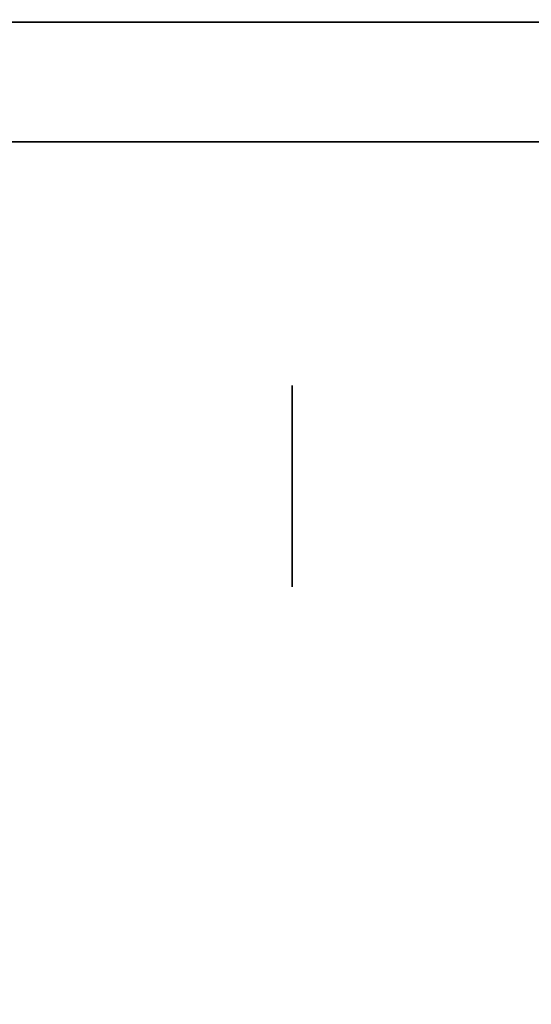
# Model space of a CAD drawing. Extents: x 248.8 to 273, y 2872.5 to 2876.7.
# Tile 16 of 256: x 248.8845 to 248.9252, y 2872.6435 to 2872.7217. Entities that reach past the tile are written whole.
import ezdxf

# ---------------------------------------------------------------- set-up
doc = ezdxf.new("R2010")
doc.units = 0
doc.header["$LTSCALE"] = 150
doc.header["$MEASUREMENT"] = 0
doc.layers.add('3DFACE_BOLT', color=7, linetype='CONTINUOUS')
doc.layers.add('3DFACE_SHAPE', color=7, linetype='CONTINUOUS')

msp = doc.modelspace()

# ---------------------------------------------------------------- linework, layer by layer
at = {"layer": '3DFACE_BOLT', "color": 1}
for points, invisible_edges in [([(248.906187, 2872.692275, -0.137472), (248.856187, 2872.692666, -0.135), (248.906187, 2872.692666, -0.135)], 3), ([(248.856187, 2872.692666, -0.135), (248.856187, 2872.692275, -0.132528), (248.906187, 2872.692666, -0.135)], 14), ([(248.906187, 2872.692666, -0.135), (248.856187, 2872.692275, -0.132528), (248.906187, 2872.692275, -0.132528)], 3), ([(248.906187, 2872.692275, -0.067472), (248.856187, 2872.692666, -0.065), (248.906187, 2872.692666, -0.065)], 3), ([(248.856187, 2872.692666, -0.065), (248.856187, 2872.692275, -0.062528), (248.906187, 2872.692666, -0.065)], 14), ([(248.906187, 2872.692666, -0.065), (248.856187, 2872.692275, -0.062528), (248.906187, 2872.692275, -0.062528)], 3), ([(248.856187, 2872.692275, -0.137472), (248.856187, 2872.692666, -0.135), (248.906187, 2872.692275, -0.137472)], 14), ([(248.856187, 2872.692275, -0.067472), (248.856187, 2872.692666, -0.065), (248.906187, 2872.692275, -0.067472)], 14), ([(248.856187, 2872.691139, -0.139702), (248.856187, 2872.692275, -0.137472), (248.906187, 2872.691139, -0.139702)], 14), ([(248.906187, 2872.691139, -0.139702), (248.856187, 2872.692275, -0.137472), (248.906187, 2872.692275, -0.137472)], 3), ([(248.856187, 2872.692275, -0.132528), (248.856187, 2872.691139, -0.130298), (248.906187, 2872.692275, -0.132528)], 14), ([(248.906187, 2872.692275, -0.132528), (248.856187, 2872.691139, -0.130298), (248.906187, 2872.691139, -0.130298)], 3), ([(248.856187, 2872.691139, -0.069702), (248.856187, 2872.692275, -0.067472), (248.906187, 2872.691139, -0.069702)], 14), ([(248.906187, 2872.691139, -0.069702), (248.856187, 2872.692275, -0.067472), (248.906187, 2872.692275, -0.067472)], 3), ([(248.856187, 2872.692275, -0.062528), (248.856187, 2872.691139, -0.060298), (248.906187, 2872.692275, -0.062528)], 14), ([(248.906187, 2872.692275, -0.062528), (248.856187, 2872.691139, -0.060298), (248.906187, 2872.691139, -0.060298)], 3), ([(248.906187, 2872.692275, -0.137472), (248.906187, 2872.692666, -0.135), (248.906187, 2872.692275, -0.132528)], 12), ([(248.906187, 2872.692275, -0.067472), (248.906187, 2872.692666, -0.065), (248.906187, 2872.692275, -0.062528)], 12), ([(248.906187, 2872.691139, -0.139702), (248.906187, 2872.692275, -0.137472), (248.906187, 2872.691139, -0.130298)], 14), ([(248.906187, 2872.691139, -0.130298), (248.906187, 2872.692275, -0.137472), (248.906187, 2872.692275, -0.132528)], 3), ([(248.906187, 2872.691139, -0.069702), (248.906187, 2872.692275, -0.067472), (248.906187, 2872.691139, -0.060298)], 14), ([(248.906187, 2872.691139, -0.060298), (248.906187, 2872.692275, -0.067472), (248.906187, 2872.692275, -0.062528)], 3), ([(248.856187, 2872.689369, -0.141472), (248.856187, 2872.691139, -0.139702), (248.906187, 2872.689369, -0.141472)], 14), ([(248.906187, 2872.689369, -0.141472), (248.856187, 2872.691139, -0.139702), (248.906187, 2872.691139, -0.139702)], 3), ([(248.856187, 2872.691139, -0.130298), (248.856187, 2872.689369, -0.128528), (248.906187, 2872.691139, -0.130298)], 14), ([(248.906187, 2872.691139, -0.130298), (248.856187, 2872.689369, -0.128528), (248.906187, 2872.689369, -0.128528)], 3), ([(248.856187, 2872.689369, -0.071472), (248.856187, 2872.691139, -0.069702), (248.906187, 2872.689369, -0.071472)], 14), ([(248.906187, 2872.689369, -0.071472), (248.856187, 2872.691139, -0.069702), (248.906187, 2872.691139, -0.069702)], 3), ([(248.856187, 2872.691139, -0.060298), (248.856187, 2872.689369, -0.058528), (248.906187, 2872.691139, -0.060298)], 14), ([(248.906187, 2872.691139, -0.060298), (248.856187, 2872.689369, -0.058528), (248.906187, 2872.689369, -0.058528)], 3), ([(248.906187, 2872.689369, -0.141472), (248.906187, 2872.691139, -0.139702), (248.906187, 2872.689369, -0.128528)], 14), ([(248.906187, 2872.689369, -0.128528), (248.906187, 2872.691139, -0.139702), (248.906187, 2872.691139, -0.130298)], 3), ([(248.906187, 2872.689369, -0.071472), (248.906187, 2872.691139, -0.069702), (248.906187, 2872.689369, -0.058528)], 14), ([(248.906187, 2872.689369, -0.058528), (248.906187, 2872.691139, -0.069702), (248.906187, 2872.691139, -0.060298)], 3), ([(248.856187, 2872.687139, -0.142608), (248.856187, 2872.689369, -0.141472), (248.906187, 2872.687139, -0.142608)], 14), ([(248.906187, 2872.687139, -0.142608), (248.856187, 2872.689369, -0.141472), (248.906187, 2872.689369, -0.141472)], 3), ([(248.856187, 2872.689369, -0.128528), (248.856187, 2872.687139, -0.127392), (248.906187, 2872.689369, -0.128528)], 14), ([(248.906187, 2872.689369, -0.128528), (248.856187, 2872.687139, -0.127392), (248.906187, 2872.687139, -0.127392)], 3), ([(248.856187, 2872.687139, -0.072608), (248.856187, 2872.689369, -0.071472), (248.906187, 2872.687139, -0.072608)], 14), ([(248.906187, 2872.687139, -0.072608), (248.856187, 2872.689369, -0.071472), (248.906187, 2872.689369, -0.071472)], 3), ([(248.856187, 2872.689369, -0.058528), (248.856187, 2872.687139, -0.057392), (248.906187, 2872.689369, -0.058528)], 14), ([(248.906187, 2872.689369, -0.058528), (248.856187, 2872.687139, -0.057392), (248.906187, 2872.687139, -0.057392)], 3), ([(248.906187, 2872.687139, -0.142608), (248.906187, 2872.689369, -0.141472), (248.906187, 2872.687139, -0.127392)], 14), ([(248.906187, 2872.687139, -0.127392), (248.906187, 2872.689369, -0.141472), (248.906187, 2872.689369, -0.128528)], 3), ([(248.906187, 2872.687139, -0.072608), (248.906187, 2872.689369, -0.071472), (248.906187, 2872.687139, -0.057392)], 14), ([(248.906187, 2872.687139, -0.057392), (248.906187, 2872.689369, -0.071472), (248.906187, 2872.689369, -0.058528)], 3), ([(248.856187, 2872.684666, -0.143), (248.856187, 2872.687139, -0.142608), (248.906187, 2872.684666, -0.143)], 14), ([(248.906187, 2872.684666, -0.143), (248.856187, 2872.687139, -0.142608), (248.906187, 2872.687139, -0.142608)], 3), ([(248.856187, 2872.687139, -0.127392), (248.856187, 2872.684666, -0.127), (248.906187, 2872.687139, -0.127392)], 14), ([(248.906187, 2872.687139, -0.127392), (248.856187, 2872.684666, -0.127), (248.906187, 2872.684666, -0.127)], 3), ([(248.856187, 2872.684666, -0.073), (248.856187, 2872.687139, -0.072608), (248.906187, 2872.684666, -0.073)], 14), ([(248.906187, 2872.684666, -0.073), (248.856187, 2872.687139, -0.072608), (248.906187, 2872.687139, -0.072608)], 3), ([(248.856187, 2872.687139, -0.057392), (248.856187, 2872.684666, -0.057), (248.906187, 2872.687139, -0.057392)], 14), ([(248.906187, 2872.687139, -0.057392), (248.856187, 2872.684666, -0.057), (248.906187, 2872.684666, -0.057)], 3), ([(248.906187, 2872.684666, -0.143), (248.906187, 2872.687139, -0.142608), (248.906187, 2872.684666, -0.127)], 14), ([(248.906187, 2872.684666, -0.127), (248.906187, 2872.687139, -0.142608), (248.906187, 2872.687139, -0.127392)], 3), ([(248.906187, 2872.684666, -0.073), (248.906187, 2872.687139, -0.072608), (248.906187, 2872.684666, -0.057)], 14), ([(248.906187, 2872.684666, -0.057), (248.906187, 2872.687139, -0.072608), (248.906187, 2872.687139, -0.057392)], 3), ([(248.906187, 2872.682194, -0.142608), (248.856187, 2872.684666, -0.143), (248.906187, 2872.684666, -0.143)], 3), ([(248.856187, 2872.684666, -0.127), (248.856187, 2872.682194, -0.127392), (248.906187, 2872.684666, -0.127)], 14), ([(248.906187, 2872.684666, -0.127), (248.856187, 2872.682194, -0.127392), (248.906187, 2872.682194, -0.127392)], 3), ([(248.906187, 2872.682194, -0.072608), (248.856187, 2872.684666, -0.073), (248.906187, 2872.684666, -0.073)], 3), ([(248.856187, 2872.684666, -0.057), (248.856187, 2872.682194, -0.057392), (248.906187, 2872.684666, -0.057)], 14), ([(248.906187, 2872.684666, -0.057), (248.856187, 2872.682194, -0.057392), (248.906187, 2872.682194, -0.057392)], 3), ([(248.856187, 2872.682194, -0.142608), (248.856187, 2872.684666, -0.143), (248.906187, 2872.682194, -0.142608)], 14), ([(248.856187, 2872.682194, -0.072608), (248.856187, 2872.684666, -0.073), (248.906187, 2872.682194, -0.072608)], 14), ([(248.906187, 2872.682194, -0.142608), (248.906187, 2872.684666, -0.143), (248.906187, 2872.682194, -0.127392)], 14), ([(248.906187, 2872.682194, -0.127392), (248.906187, 2872.684666, -0.143), (248.906187, 2872.684666, -0.127)], 3), ([(248.906187, 2872.682194, -0.072608), (248.906187, 2872.684666, -0.073), (248.906187, 2872.682194, -0.057392)], 14), ([(248.906187, 2872.682194, -0.057392), (248.906187, 2872.684666, -0.073), (248.906187, 2872.684666, -0.057)], 3), ([(248.856187, 2872.679964, -0.141472), (248.856187, 2872.682194, -0.142608), (248.906187, 2872.679964, -0.141472)], 14), ([(248.906187, 2872.679964, -0.141472), (248.856187, 2872.682194, -0.142608), (248.906187, 2872.682194, -0.142608)], 3), ([(248.856187, 2872.682194, -0.127392), (248.856187, 2872.679964, -0.128528), (248.906187, 2872.682194, -0.127392)], 14), ([(248.906187, 2872.682194, -0.127392), (248.856187, 2872.679964, -0.128528), (248.906187, 2872.679964, -0.128528)], 3), ([(248.856187, 2872.679964, -0.071472), (248.856187, 2872.682194, -0.072608), (248.906187, 2872.679964, -0.071472)], 14), ([(248.906187, 2872.679964, -0.071472), (248.856187, 2872.682194, -0.072608), (248.906187, 2872.682194, -0.072608)], 3), ([(248.856187, 2872.682194, -0.057392), (248.856187, 2872.679964, -0.058528), (248.906187, 2872.682194, -0.057392)], 14), ([(248.906187, 2872.682194, -0.057392), (248.856187, 2872.679964, -0.058528), (248.906187, 2872.679964, -0.058528)], 3), ([(248.906187, 2872.679964, -0.141472), (248.906187, 2872.682194, -0.142608), (248.906187, 2872.679964, -0.128528)], 14), ([(248.906187, 2872.679964, -0.128528), (248.906187, 2872.682194, -0.142608), (248.906187, 2872.682194, -0.127392)], 3), ([(248.906187, 2872.679964, -0.071472), (248.906187, 2872.682194, -0.072608), (248.906187, 2872.679964, -0.058528)], 14), ([(248.906187, 2872.679964, -0.058528), (248.906187, 2872.682194, -0.072608), (248.906187, 2872.682194, -0.057392)], 3), ([(248.856187, 2872.678194, -0.139702), (248.856187, 2872.679964, -0.141472), (248.906187, 2872.678194, -0.139702)], 14), ([(248.906187, 2872.678194, -0.139702), (248.856187, 2872.679964, -0.141472), (248.906187, 2872.679964, -0.141472)], 3), ([(248.856187, 2872.679964, -0.128528), (248.856187, 2872.678194, -0.130298), (248.906187, 2872.679964, -0.128528)], 14), ([(248.906187, 2872.679964, -0.128528), (248.856187, 2872.678194, -0.130298), (248.906187, 2872.678194, -0.130298)], 3), ([(248.856187, 2872.678194, -0.069702), (248.856187, 2872.679964, -0.071472), (248.906187, 2872.678194, -0.069702)], 14), ([(248.906187, 2872.678194, -0.069702), (248.856187, 2872.679964, -0.071472), (248.906187, 2872.679964, -0.071472)], 3), ([(248.856187, 2872.679964, -0.058528), (248.856187, 2872.678194, -0.060298), (248.906187, 2872.679964, -0.058528)], 14), ([(248.906187, 2872.679964, -0.058528), (248.856187, 2872.678194, -0.060298), (248.906187, 2872.678194, -0.060298)], 3), ([(248.906187, 2872.678194, -0.139702), (248.906187, 2872.679964, -0.141472), (248.906187, 2872.678194, -0.130298)], 14), ([(248.906187, 2872.678194, -0.130298), (248.906187, 2872.679964, -0.141472), (248.906187, 2872.679964, -0.128528)], 3), ([(248.906187, 2872.678194, -0.069702), (248.906187, 2872.679964, -0.071472), (248.906187, 2872.678194, -0.060298)], 14), ([(248.906187, 2872.678194, -0.060298), (248.906187, 2872.679964, -0.071472), (248.906187, 2872.679964, -0.058528)], 3), ([(248.856187, 2872.677058, -0.137472), (248.856187, 2872.678194, -0.139702), (248.906187, 2872.677058, -0.137472)], 14), ([(248.906187, 2872.677058, -0.137472), (248.856187, 2872.678194, -0.139702), (248.906187, 2872.678194, -0.139702)], 3), ([(248.856187, 2872.678194, -0.130298), (248.856187, 2872.677058, -0.132528), (248.906187, 2872.678194, -0.130298)], 14), ([(248.906187, 2872.678194, -0.130298), (248.856187, 2872.677058, -0.132528), (248.906187, 2872.677058, -0.132528)], 3), ([(248.856187, 2872.677058, -0.067472), (248.856187, 2872.678194, -0.069702), (248.906187, 2872.677058, -0.067472)], 14), ([(248.906187, 2872.677058, -0.067472), (248.856187, 2872.678194, -0.069702), (248.906187, 2872.678194, -0.069702)], 3), ([(248.856187, 2872.678194, -0.060298), (248.856187, 2872.677058, -0.062528), (248.906187, 2872.678194, -0.060298)], 14), ([(248.906187, 2872.678194, -0.060298), (248.856187, 2872.677058, -0.062528), (248.906187, 2872.677058, -0.062528)], 3), ([(248.906187, 2872.677058, -0.137472), (248.906187, 2872.678194, -0.139702), (248.906187, 2872.677058, -0.132528)], 14), ([(248.906187, 2872.677058, -0.132528), (248.906187, 2872.678194, -0.139702), (248.906187, 2872.678194, -0.130298)], 3), ([(248.906187, 2872.677058, -0.067472), (248.906187, 2872.678194, -0.069702), (248.906187, 2872.677058, -0.062528)], 14), ([(248.906187, 2872.677058, -0.062528), (248.906187, 2872.678194, -0.069702), (248.906187, 2872.678194, -0.060298)], 3), ([(248.856187, 2872.676666, -0.135), (248.856187, 2872.677058, -0.137472), (248.906187, 2872.676666, -0.135)], 14), ([(248.906187, 2872.676666, -0.135), (248.856187, 2872.677058, -0.137472), (248.906187, 2872.677058, -0.137472)], 3), ([(248.856187, 2872.677058, -0.132528), (248.856187, 2872.676666, -0.135), (248.906187, 2872.677058, -0.132528)], 14), ([(248.906187, 2872.677058, -0.132528), (248.856187, 2872.676666, -0.135), (248.906187, 2872.676666, -0.135)], 3), ([(248.856187, 2872.676666, -0.065), (248.856187, 2872.677058, -0.067472), (248.906187, 2872.676666, -0.065)], 14), ([(248.906187, 2872.676666, -0.065), (248.856187, 2872.677058, -0.067472), (248.906187, 2872.677058, -0.067472)], 3), ([(248.856187, 2872.677058, -0.062528), (248.856187, 2872.676666, -0.065), (248.906187, 2872.677058, -0.062528)], 14), ([(248.906187, 2872.677058, -0.062528), (248.856187, 2872.676666, -0.065), (248.906187, 2872.676666, -0.065)], 3), ([(248.906187, 2872.676666, -0.135), (248.906187, 2872.677058, -0.137472), (248.906187, 2872.677058, -0.132528)], 2), ([(248.906187, 2872.676666, -0.065), (248.906187, 2872.677058, -0.067472), (248.906187, 2872.677058, -0.062528)], 2)]:
    msp.add_3dface(points, dxfattribs=dict(at, invisible_edges=invisible_edges))
at = {"layer": '3DFACE_SHAPE', "color": 13}
for points, invisible_edges in [([(248.959337, 2872.521516), (248.959337, 2876.721516), (248.759337, 2872.521516)], 2), ([(248.959337, 2876.721516), (248.759337, 2876.721516), (248.759337, 2872.521516)], 12), ([(248.759337, 2872.521516, -0.2), (248.759337, 2876.721516, -0.2), (248.959337, 2872.521516, -0.2)], 2), ([(248.759337, 2876.721516, -0.2), (248.959337, 2876.721516, -0.2), (248.959337, 2872.521516, -0.2)], 12), ([(248.862487, 2872.521516, -0.0095), (248.862487, 2876.721516, -0.0095), (248.959337, 2872.521516, -0.0095)], 2), ([(248.862487, 2876.721516, -0.0095), (248.959337, 2876.721516, -0.0095), (248.959337, 2872.521516, -0.0095)], 12), ([(248.959337, 2872.521516, -0.1905), (248.959337, 2876.721516, -0.1905), (248.862487, 2872.521516, -0.1905)], 2), ([(248.959337, 2876.721516, -0.1905), (248.862487, 2876.721516, -0.1905), (248.862487, 2872.521516, -0.1905)], 12), ([(248.759337, 2872.721516, -1), (248.959337, 2872.721516, -1), (248.856187, 2872.712016, -1)], 14), ([(248.759337, 2872.721516, -0.2), (248.862487, 2872.712016, -0.2), (248.959337, 2872.721516, -0.2)], 3), ([(248.759337, 2872.721516, -1), (248.759337, 2872.721516, -0.2), (248.959337, 2872.721516, -1)], 2), ([(248.759337, 2872.721516, -0.2), (248.959337, 2872.721516, -0.2), (248.959337, 2872.721516, -1)], 12), ([(248.856187, 2872.712016, -1), (248.959337, 2872.721516, -1), (248.862487, 2872.712016, -1)], 15), ([(248.959337, 2872.721516, -1), (248.959337, 2872.712016, -1), (248.862487, 2872.712016, -1)], 12), ([(248.862487, 2872.712016, -0.2), (248.959337, 2872.712016, -0.2), (248.959337, 2872.721516, -0.2)], 12), ([(248.959337, 2872.712016, -1), (248.959337, 2872.712016, -0.2), (248.862487, 2872.712016, -1)], 2), ([(248.959337, 2872.712016, -0.2), (248.862487, 2872.712016, -0.2), (248.862487, 2872.712016, -1)], 12)]:
    msp.add_3dface(points, dxfattribs=dict(at, invisible_edges=invisible_edges))

doc.saveas('drawing.dxf')
